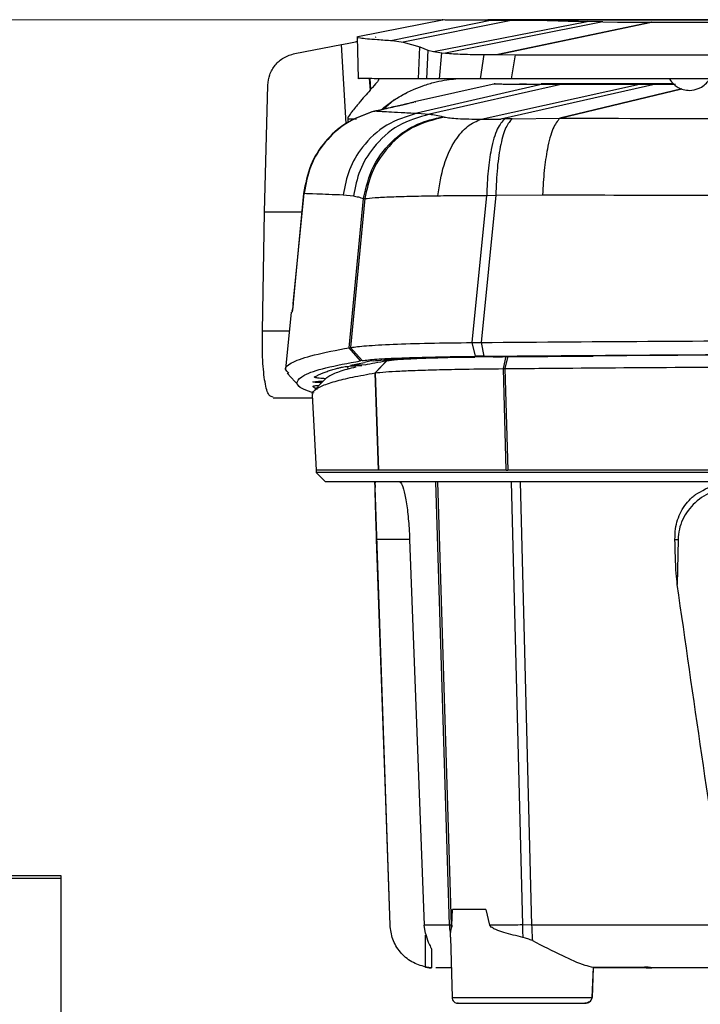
# Model space of a CAD drawing. Header units: millimetres. Extents: x 15 to 415, y 5 to 292.
# Tile 15 of 32: x 180 to 191, y 168 to 185. Entities that reach past the tile are written whole.
import ezdxf

# ---------------------------------------------------------------- set-up
doc = ezdxf.new("R2010")
doc.units = ezdxf.units.MM
doc.styles.add('SLDTEXTSTYLE0', font='TXT', dxfattribs={"width": 0.75})
doc.dimstyles.new('SLDDIMSTYLE2', dxfattribs={"dimtxt": 3.5, "dimasz": 3.556, "dimexe": 0, "dimexo": 0.0625, "dimgap": 0.875, "dimtad": 1, "dimdec": 0, "dimlfac": 5, "dimrnd": 1e-09, "dimzin": 12, "dimdsep": 46, "dimtxsty": 'SLDTEXTSTYLE0', "dimblk1": 'CLOSED', "dimblk2": 'CLOSED', "dimsah": 1, "dimcen": 0.09, "dimadec": 0, "dimazin": 3, "dimtfac": 1, "dimtdec": 0, "dimtofl": 0, "dimtmove": 0, "dimatfit": 3, "dimldrblk": 'CLOSED', "dimfxl": 0, "dimfrac": 2, "dimtolj": 1, "dimtzin": 12, "dimarcsym": 0})

# ---------------------------------------------------------------- blocks, each defined once
blk = doc.blocks.new('_Closed')
at = {"color": 0, "linetype": 'ByBlock', "lineweight": -2}
for p, q in [((-1, 0.166667), (0, 0)), ((-1, 0.166667), (-1, -0.166667)), ((0, 0), (-1, -0.166667)), ((0, 0), (-1, 0))]:
    blk.add_line(p, q, dxfattribs=at)
blk = doc.blocks.new('_D_2')
at = {"color": 7, "linetype": 'Continuous', "lineweight": 18}
for p, q in [((198.925, 185.353), (158.479, 185.353)), ((159.479, 129.713), (159.479, 185.353)), ((175.079, 129.713), (158.479, 129.713))]:
    blk.add_line(p, q, dxfattribs=at)
at = {"color": 7, "linetype": 'Continuous', "lineweight": 18, "xscale": 3.556, "yscale": 3.556}
for p, rotation in [((159.479, 185.353), 90.0000000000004), ((159.479, 129.713), 270.0000000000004)]:
    blk.add_blockref('_Closed', p, dxfattribs=dict(at, rotation=rotation))
at = {"color": 7, "linetype": 'Continuous', "lineweight": 18, "insert": (154.967, 153.92), "char_height": 3.5, "attachment_point": 1, "rotation": 90, "style": 'SLDTEXTSTYLE0'}
blk.add_mtext('278', dxfattribs=at)

msp = doc.modelspace()

# ---------------------------------------------------------------- linework, layer by layer
at = {"color": 7, "linetype": 'Continuous', "lineweight": 25}
for p, q in [((187.0628, 185.3545), (185.5846, 185.0582)), ((187.8919, 185.3464), (186.1781, 184.9964)), ((188.2443, 185.3459), (186.363, 184.9706)), ((187.7694, 185.3497), (187.7663, 185.3496)), ((186.8795, 184.8073), (189.5215, 185.3224)), ((189.7923, 185.3166), (187.0855, 184.7805)), ((187.9855, 184.7544), (190.6282, 185.3144)), ((190.6298, 185.3144), (187.9875, 184.7544)), ((189.7923, 185.3166), (189.5215, 185.3224)), ((189.7923, 185.3166), (190.0454, 185.315)), ((190.0454, 185.315), (190.6282, 185.3144)), ((190.6298, 185.3144), (190.6282, 185.3144)), ((185.5724, 185.0655), (185.5869, 184.3391)), ((185.8857, 185.0556), (185.8953, 185.0591)), ((186.1781, 184.9964), (186.363, 184.9706)), ((184.5001, 184.7744), (185.3009, 184.9289)), ((185.3009, 184.9289), (185.3015, 184.929)), ((186.363, 184.9706), (186.648, 184.8864)), ((186.6267, 184.3393), (186.648, 184.8864)), ((186.648, 184.8864), (186.7822, 184.8336)), ((186.7822, 184.8336), (186.7619, 184.3389)), ((186.7822, 184.8336), (186.8795, 184.8073)), ((186.8795, 184.8073), (187.0232, 184.7866)), ((186.9873, 184.3385), (187.0232, 184.7866)), ((187.0232, 184.7866), (187.0855, 184.7805)), ((187.7481, 184.7558), (187.6819, 184.3381)), ((187.7481, 184.7558), (187.9855, 184.7544)), ((187.9855, 184.7544), (187.9875, 184.7544)), ((187.9875, 184.7544), (188.2911, 184.7532)), ((188.2224, 184.3379), (188.2911, 184.7532)), ((186.7619, 184.3389), (186.6267, 184.3393)), ((186.9873, 184.3385), (186.7619, 184.3389)), ((188.2224, 184.3379), (187.6819, 184.3381)), ((183.9798, 182.0487), (184.0361, 184.228)), ((185.7914, 184.1425), (185.8063, 184.1593)), ((187.9403, 184.2545), (186.5581, 183.9421)), ((188.7614, 184.2484), (186.5976, 183.7484)), ((189.0988, 184.248), (186.8123, 183.7316)), ((187.7019, 183.6469), (190.4196, 184.2473)), ((190.7001, 184.2473), (188.0372, 183.6494)), ((189.1252, 184.2553), (189.1252, 184.2553)), ((190.3801, 184.2561), (190.6594, 184.2561)), ((190.7001, 184.2472), (190.4196, 184.2473)), ((191.0008, 184.2561), (190.6594, 184.2561)), ((190.7001, 184.2472), (191.0081, 184.2472)), ((190.7082, 184.2559), (190.7039, 184.2559)), ((191.001, 184.2559), (190.7082, 184.2559)), ((190.7605, 184.2475), (191.0155, 184.2474)), ((186.4285, 184.1027), (186.2003, 183.9709)), ((186.2003, 183.9709), (186.0146, 183.8151)), ((185.4088, 183.6483), (185.4125, 183.587)), ((185.8901, 183.7888), (185.8226, 183.7718)), ((186.5976, 183.7484), (186.8123, 183.7316)), ((187.0644, 183.6831), (187.0433, 183.6884)), ((188.2348, 183.6541), (188.1089, 183.651)), ((188.2348, 183.6541), (189.0517, 183.662)), ((184.6502, 182.3707), (184.4583, 180.3798)), ((184.4707, 180.4732), (184.6579, 182.3735)), ((185.331, 182.3476), (185.5069, 182.3288)), ((185.4342, 179.7209), (185.6778, 182.2839)), ((185.7024, 182.2826), (185.459, 179.7252)), ((185.6778, 182.2839), (185.7024, 182.2826)), ((187.5454, 179.8106), (187.7963, 182.3363)), ((187.9526, 182.3387), (187.7005, 179.8116)), ((187.7963, 182.3363), (187.9526, 182.3387)), ((187.9526, 182.3387), (188.7545, 182.3471)), ((183.9422, 180.0048), (183.9798, 182.0484)), ((184.4363, 180.332), (184.3419, 179.3519)), ((184.4586, 180.3774), (184.4525, 180.3304)), ((187.5454, 179.8106), (187.7005, 179.8116)), ((187.6023, 179.5747), (187.5454, 179.8106)), ((187.7005, 179.8116), (187.7477, 179.5761)), ((185.4342, 179.7209), (185.459, 179.7252)), ((185.6301, 179.4968), (185.4342, 179.7209)), ((185.459, 179.7252), (185.6547, 179.5009)), ((187.7477, 179.5761), (187.6023, 179.5747)), ((188.0696, 179.566), (189.6266, 179.5781)), ((185.4546, 179.4228), (185.6968, 179.4704)), ((185.7054, 179.4288), (185.5245, 179.4219)), ((185.6547, 179.5009), (185.6301, 179.4968)), ((185.7207, 179.4751), (185.6968, 179.4704)), ((185.7424, 179.4793), (185.7207, 179.4751)), ((185.7875, 179.4879), (185.7424, 179.4793)), ((185.843, 179.4962), (185.7875, 179.4879)), ((185.8791, 179.2892), (186.076, 179.4986)), ((186.0779, 179.4989), (185.8812, 179.2895)), ((187.1258, 179.554), (187.592, 179.5615)), ((187.8247, 179.564), (187.592, 179.5615)), ((187.9048, 179.5647), (187.8247, 179.564)), ((187.9048, 179.5647), (188.0696, 179.566)), ((188.082, 179.3628), (188.1318, 179.5739)), ((188.1576, 179.5742), (188.1095, 179.3631)), ((184.3681, 179.2871), (184.5683, 179.0671)), ((185.4038, 179.4009), (185.4076, 179.3572)), ((185.9373, 177.6204), (185.8791, 179.2892)), ((185.8812, 179.2895), (185.9394, 177.6204)), ((188.1325, 177.6204), (188.082, 179.3628)), ((188.1095, 179.3631), (188.1611, 177.6204)), ((184.7968, 178.9129), (184.8646, 177.6204)), ((184.1287, 178.8592), (184.7996, 178.8591)), ((184.8636, 177.5812), (185.0256, 177.4192)), ((184.8646, 177.6204), (184.8646, 177.5799)), ((185.9373, 177.6204), (185.9394, 177.6204)), ((188.1325, 177.6204), (188.1611, 177.6204)), ((185.8771, 177.3186), (185.8736, 177.4192)), ((185.8736, 177.4192), (185.8771, 177.3186)), ((185.8724, 177.3184), (186.1345, 169.8073)), ((191.0835, 176.4292), (191.0695, 175.6573)), ((176.079, 170.6601), (180.479, 170.6601)), ((180.479, 170.6601), (180.479, 170.607)), ((180.479, 170.607), (176.079, 170.607)), ((180.479, 170.607), (180.479, 129.7132)), ((187.1986, 169.8077), (187.2089, 170.0754)), ((187.7797, 170.0754), (187.2089, 170.0754)), ((187.7797, 170.0754), (187.8465, 169.8076)), ((186.7421, 169.6643), (186.7229, 169.8073)), ((187.1897, 169.8077), (187.1596, 169.8073)), ((188.568, 169.8073), (188.4081, 169.8078)), ((187.1742, 169.5982), (187.1764, 169.6708)), ((187.1742, 169.5982), (187.2, 168.5637)), ((189.6244, 169.0832), (189.6032, 168.5637)), ((189.6258, 169.0694), (189.6052, 168.5637)), ((190.5335, 169.0694), (189.6239, 169.0694)), ((189.6245, 169.0832), (190.5089, 169.0848)), ((190.5335, 169.0694), (190.5333, 169.084)), ((190.6195, 169.0694), (190.6259, 169.0694)), ((190.6259, 169.0694), (190.6318, 169.07))]:
    msp.add_line(p, q, dxfattribs=at)
at = {"color": 8, "linetype": 'Continuous', "lineweight": 25}
for p, q in [((185.384, 183.5742), (185.3015, 184.929)), ((185.7783, 184.3426), (185.7914, 184.1425)), ((185.8063, 184.1593), (185.7943, 184.3425)), ((189.0517, 183.662), (191.146, 184.1655)), ((191.1466, 184.1652), (189.0536, 183.662)), ((185.5571, 183.6483), (185.4088, 183.6483)), ((184.6192, 182.0483), (183.9798, 182.0484)), ((184.4047, 180.0048), (183.9422, 180.0048)), ((186.3209, 179.5226), (186.3214, 179.5294)), ((187.1596, 169.8073), (186.9237, 177.4192)), ((187.1897, 169.8077), (186.9583, 177.4192)), ((188.2162, 177.4192), (188.4081, 169.8078)), ((188.3715, 177.4192), (188.568, 169.8073)), ((186.4724, 176.43), (185.9044, 176.43)), ((186.135, 169.8073), (186.1345, 169.8073)), ((186.7471, 169.0847), (186.7423, 169.6353)), ((187.2, 168.5637), (189.6032, 168.5637))]:
    msp.add_line(p, q, dxfattribs=at)
at = {"color": 7, "linetype": 'Continuous', "lineweight": 25, "flags": 128}
for points in [[(185.0266, 179.1895), (184.9256, 179.0833), (184.8247, 178.9771)], [(186.135, 169.8073), (186.0606, 171.9451), (185.9825, 174.1875), (185.9044, 176.43)], [(186.4724, 176.43), (186.5976, 173.1187), (186.7229, 169.8073)]]:
    msp.add_lwpolyline(points, dxfattribs=at)
at = {"color": 7, "linetype": 'Continuous', "lineweight": 25}
for points, knots in [([(187.8919, 185.3464), (187.7189, 185.3468), (187.3727, 185.3477), (187.1183, 185.3491), (187.0085, 185.35), (187.0428, 185.3504), (187.0429, 185.3504)], [0, 0, 0, 0, 0.3328318, 0.666078, 0.9993168, 1, 1, 1, 1]), ([(187.7663, 185.3496), (187.7752, 185.3493), (187.7929, 185.3486), (187.908, 185.3476), (188.0307, 185.3469), (188.1099, 185.3465), (188.1216, 185.3464), (188.1323, 185.3464), (188.1399, 185.3464), (188.1426, 185.3463)], [0, 0, 0, 0, 0.31324947, 0.62633848, 0.93940352, 0.95435995, 0.96933278, 0.98893622, 1, 1, 1, 1]), ([(188.1029, 185.3529), (188.0873, 185.3528), (188.0563, 185.3526), (188.0143, 185.3524), (187.9118, 185.3519), (187.8593, 185.3514), (187.8146, 185.3509)], [0, 0, 0, 0, 0.1141925, 0.2269633, 0.3397704, 1, 1, 1, 1]), ([(188.2443, 185.3459), (188.1676, 185.346), (188.0144, 185.3461), (187.9327, 185.3463), (187.8919, 185.3464)], [0, 0, 0, 0, 0.4999587, 1, 1, 1, 1]), ([(187.9276, 185.3542), (187.969, 185.3543), (188.0519, 185.3545), (188.2059, 185.3546), (188.283, 185.3546)], [0, 0, 0, 0, 0.4999434, 1, 1, 1, 1]), ([(189.9838, 185.3537), (189.876, 185.3537), (189.6595, 185.3537), (189.277, 185.3537), (188.861, 185.3536), (188.474, 185.3534), (188.2545, 185.3532), (188.144, 185.353), (188.1165, 185.3529), (188.1029, 185.3529)], [0, 0, 0, 0, 0.1116228, 0.2241063, 0.4207386, 0.6174826, 0.8136897, 0.9076958, 1, 1, 1, 1]), ([(188.1426, 185.3463), (188.1572, 185.3463), (188.1867, 185.3462), (188.2904, 185.346), (188.4638, 185.3458), (188.6596, 185.3456), (188.7574, 185.3455)], [0, 0, 0, 0, 0.1885424, 0.3793638, 0.6898842, 1, 1, 1, 1]), ([(188.7574, 185.3455), (188.6611, 185.3456), (188.4679, 185.3457), (188.319, 185.3458), (188.2443, 185.3459)], [0, 0, 0, 0, 0.49862725, 1, 1, 1, 1]), ([(188.283, 185.3546), (188.3704, 185.3547), (188.5454, 185.3548), (188.8824, 185.3549), (189.2606, 185.3549), (189.539, 185.3549), (189.6788, 185.3549)], [0, 0, 0, 0, 0.2495894, 0.4997789, 0.7488856, 1, 1, 1, 1]), ([(188.7575, 185.3456), (188.8567, 185.3424), (189.0318, 185.3368), (189.2968, 185.3291), (189.4562, 185.3244), (189.5215, 185.3224)], [0, 0, 0, 0, 0.4358764, 0.7689544, 1, 1, 1, 1]), ([(189.6788, 185.3549), (190.0998, 185.3549), (190.9418, 185.3549), (192.2147, 185.3548), (193.4918, 185.3548), (194.7733, 185.3547), (196.058, 185.3545), (197.3454, 185.3544), (198.6354, 185.3542), (199.4963, 185.3541), (199.927, 185.3541)], [0, 0, 0, 0, 0.1250315, 0.2500337, 0.3750444, 0.500037, 0.624952, 0.7498586, 0.8748452, 1, 1, 1, 1]), ([(199.9247, 185.3529), (198.8682, 185.353), (196.7551, 185.3533), (193.6006, 185.3536), (191.4339, 185.3537), (190.234, 185.3537), (190.0676, 185.3537), (189.9838, 185.3537)], [0, 0, 0, 0, 0.3163244, 0.632724, 0.9489724, 0.9743071, 1, 1, 1, 1]), ([(190.6298, 185.3144), (191.6426, 185.3128), (193.6709, 185.3095), (196.7553, 185.3064), (198.8215, 185.3055), (199.8551, 185.3051)], [0, 0, 0, 0, 0.3326237, 0.6661627, 1, 1, 1, 1]), ([(185.5794, 185.0538), (185.5775, 185.0532), (185.5693, 185.0505), (185.6198, 185.0422), (185.733, 185.0295), (185.913, 185.0141), (186.0878, 185.0024), (186.1781, 184.9964)], [0, 0, 0, 0, 0.0706216, 0.2995119, 0.5332907, 0.7587847, 1, 1, 1, 1]), ([(185.3015, 184.929), (185.3871, 184.9456), (185.4878, 184.9651), (185.5628, 184.9809), (185.574, 184.9833)], [0, 0, 0, 0, 0.8495504, 1, 1, 1, 1]), ([(184.0361, 184.228), (184.0435, 184.2898), (184.0585, 184.4134), (184.1549, 184.5804), (184.3037, 184.715), (184.4345, 184.7546), (184.5001, 184.7744)], [0, 0, 0, 0, 0.2498573, 0.4993643, 0.7491034, 1, 1, 1, 1]), ([(187.0855, 184.7805), (187.1788, 184.7738), (187.3652, 184.7605), (187.6205, 184.7573), (187.7481, 184.7558)], [0, 0, 0, 0, 0.5003393, 1, 1, 1, 1]), ([(188.2911, 184.7532), (189.2213, 184.7523), (191.0948, 184.7505), (193.9626, 184.7486), (196.8827, 184.7471), (198.8481, 184.7467), (199.8359, 184.7464)], [0, 0, 0, 0, 0.2452357, 0.4939429, 0.7456845, 1, 1, 1, 1]), ([(186.6267, 184.3393), (186.4365, 184.3398), (186.056, 184.341), (185.7329, 184.3427), (185.5787, 184.3441), (185.6019, 184.3448), (185.6077, 184.345)], [0, 0, 0, 0, 0.2999538, 0.600026, 0.8999743, 1, 1, 1, 1]), ([(185.9381, 184.3413), (185.9388, 184.3348), (185.9403, 184.3214), (185.9024, 184.2683), (185.8445, 184.2026), (185.8063, 184.1593)], [0, 0, 0, 0, 0.2373666, 0.4966918, 1, 1, 1, 1]), ([(185.9839, 183.808), (186.0449, 183.8571), (186.163, 183.9521), (186.3534, 184.0683), (186.5412, 184.1613), (186.7353, 184.2356), (186.9226, 184.2884), (187.102, 184.3248), (187.215, 184.334), (187.2669, 184.3383)], [0, 0, 0, 0, 0.154936, 0.3000992, 0.4583863, 0.5962041, 0.7470718, 0.883964, 1, 1, 1, 1]), ([(187.6819, 184.3381), (187.5407, 184.3382), (187.259, 184.3383), (187.0777, 184.3385), (186.9873, 184.3385)], [0, 0, 0, 0, 0.5012727, 1, 1, 1, 1]), ([(199.9007, 184.3355), (198.9182, 184.3356), (196.9533, 184.3359), (194.0173, 184.3365), (191.0991, 184.3372), (189.1813, 184.3377), (188.2224, 184.3379)], [0, 0, 0, 0, 0.2500434, 0.5000915, 0.750043, 1, 1, 1, 1]), ([(190.9335, 184.338), (190.9581, 184.3033), (191.0001, 184.2442), (191.086, 184.1866), (191.1775, 184.1478), (191.2466, 184.1432), (191.285, 184.1406)], [0, 0, 0, 0, 0.3001604, 0.5110237, 0.7274369, 1, 1, 1, 1]), ([(191.285, 184.1406), (191.3351, 184.1466), (191.4063, 184.155), (191.5006, 184.2042), (191.5707, 184.2574), (191.6063, 184.3129), (191.6228, 184.3388)], [0, 0, 0, 0, 0.3653694, 0.5189969, 0.7758769, 1, 1, 1, 1]), ([(185.7914, 184.1425), (185.7304, 184.0734), (185.6567, 183.99), (185.5509, 183.8626), (185.4987, 183.7985), (185.4495, 183.7305), (185.4127, 183.6856), (185.4095, 183.6549), (185.4088, 183.6483)], [0, 0, 0, 0, 0.4978305, 0.6011153, 0.7640005, 0.8665979, 0.9716646, 1, 1, 1, 1]), ([(187.9338, 184.2521), (187.9324, 184.2521), (187.9008, 184.2517), (188.0111, 184.2509), (188.2636, 184.2496), (188.5957, 184.2488), (188.7614, 184.2484)], [0, 0, 0, 0, 0.0152128, 0.3446978, 0.6730591, 1, 1, 1, 1]), ([(188.3601, 184.252), (188.3628, 184.2518), (188.369, 184.2513), (188.5144, 184.2504), (188.7611, 184.2495), (189.0205, 184.2488), (189.1502, 184.2485)], [0, 0, 0, 0, 0.207216, 0.471378, 0.7358381, 1, 1, 1, 1]), ([(189.0657, 184.2559), (188.9921, 184.2558), (188.8474, 184.2557), (188.7702, 184.2556), (188.7323, 184.2555)], [0, 0, 0, 0, 0.5087635, 1, 1, 1, 1]), ([(188.7614, 184.2484), (188.8, 184.2483), (188.8785, 184.2482), (189.0245, 184.248), (189.0988, 184.248)], [0, 0, 0, 0, 0.4911999, 1, 1, 1, 1]), ([(190.3801, 184.2561), (190.237, 184.2561), (190.0258, 184.2561), (189.7675, 184.2561), (189.538, 184.2561), (189.2908, 184.256), (189.138, 184.2559), (189.0657, 184.2559)], [0, 0, 0, 0, 0.2758244, 0.40719845, 0.53871043, 0.78147506, 1, 1, 1, 1]), ([(189.0988, 184.248), (189.1721, 184.2479), (189.3265, 184.2478), (189.6304, 184.2476), (189.9972, 184.2474), (190.2766, 184.2474), (190.4196, 184.2473)], [0, 0, 0, 0, 0.2193705, 0.4624796, 0.7248629, 1, 1, 1, 1]), ([(190.7039, 184.2559), (190.4825, 184.2559), (190.0397, 184.2559), (189.5105, 184.2557), (189.2311, 184.2555), (189.1461, 184.2553), (189.1252, 184.2553)], [0, 0, 0, 0, 0.3007856, 0.6015708, 0.9023561, 1, 1, 1, 1]), ([(189.1502, 184.2485), (189.1507, 184.2485), (189.1518, 184.2485), (189.1539, 184.2485), (189.1555, 184.2485), (189.1565, 184.2485)], [0, 0, 0, 0, 0.2576143, 0.5152486, 1, 1, 1, 1]), ([(189.1565, 184.2485), (189.2378, 184.2484), (189.4005, 184.2481), (189.8995, 184.2478), (190.3758, 184.2476), (190.6654, 184.2475), (190.7318, 184.2475)], [0, 0, 0, 0, 0.3032843, 0.6065681, 0.9098542, 1, 1, 1, 1]), ([(190.7318, 184.2475), (190.7342, 184.2475), (190.7391, 184.2475), (190.7486, 184.2475), (190.7558, 184.2475), (190.7605, 184.2475)], [0, 0, 0, 0, 0.25417279, 0.50833116, 1, 1, 1, 1]), ([(191.0155, 184.2474), (191.0176, 184.2474), (191.0218, 184.2474), (191.03, 184.2474), (191.0362, 184.2474), (191.0403, 184.2474)], [0, 0, 0, 0, 0.2516575, 0.5033384, 1, 1, 1, 1]), ([(185.8901, 183.7888), (185.9893, 183.8114), (186.1897, 183.8572), (186.4237, 183.9112), (186.5038, 183.9296), (186.5441, 183.9389)], [0, 0, 0, 0, 0.327056, 0.6608046, 1, 1, 1, 1]), ([(186.5724, 183.9451), (186.5752, 183.9458), (186.5903, 183.9492), (186.5274, 183.9342), (186.3926, 183.9025), (186.1766, 183.8522), (185.9891, 183.8092), (185.8947, 183.7875)], [0, 0, 0, 0, 0.0523335, 0.279802, 0.5156331, 0.756265, 1, 1, 1, 1]), ([(185.8226, 183.7718), (185.6678, 183.7143), (185.3688, 183.6032), (185.0078, 183.2732), (184.7417, 182.859), (184.6812, 182.5359), (184.6502, 182.3707)], [0, 0, 0, 0, 0.2624085, 0.5066061, 0.7477955, 1, 1, 1, 1]), ([(185.8299, 183.7712), (185.6745, 183.7136), (185.3746, 183.6023), (185.0131, 183.2709), (184.749, 182.8578), (184.6884, 182.536), (184.6579, 182.3735)], [0, 0, 0, 0, 0.2640516, 0.5096022, 0.7523993, 1, 1, 1, 1]), ([(186.5976, 183.7484), (186.4178, 183.6918), (186.0584, 183.5787), (185.6674, 183.2099), (185.4155, 182.7881), (185.3591, 182.4944), (185.331, 182.3476)], [0, 0, 0, 0, 0.2797523, 0.559509, 0.7797524, 1, 1, 1, 1]), ([(186.8123, 183.7316), (186.6287, 183.6782), (186.2614, 183.5714), (185.8578, 183.2022), (185.5964, 182.776), (185.5367, 182.4779), (185.5069, 182.3288)], [0, 0, 0, 0, 0.27974324, 0.55949141, 0.77974393, 1, 1, 1, 1]), ([(185.6778, 182.2839), (185.7233, 182.4772), (185.8144, 182.8638), (186.1727, 183.2984), (186.5949, 183.5844), (186.8938, 183.6537), (187.0433, 183.6884)], [0, 0, 0, 0, 0.2797301, 0.5594661, 0.779731, 1, 1, 1, 1]), ([(187.0644, 183.6831), (186.8758, 183.6347), (186.4986, 183.5381), (186.0769, 183.17), (185.8007, 182.7387), (185.7352, 182.4346), (185.7024, 182.2826)], [0, 0, 0, 0, 0.2797314, 0.5594681, 0.7797325, 1, 1, 1, 1]), ([(185.8947, 183.7875), (185.8856, 183.7854), (185.864, 183.7803), (185.8424, 183.7746), (185.8299, 183.7712)], [0, 0, 0, 0, 0.4243591, 1, 1, 1, 1]), ([(185.8947, 183.7875), (185.9157, 183.7861), (185.9578, 183.7832), (186.1062, 183.7744), (186.3107, 183.763), (186.5019, 183.7532), (186.5976, 183.7484)], [0, 0, 0, 0, 0.2501546, 0.5002254, 0.7501754, 1, 1, 1, 1]), ([(186.8123, 183.7316), (186.8515, 183.7268), (186.9294, 183.7173), (187.0055, 183.698), (187.0433, 183.6884)], [0, 0, 0, 0, 0.5037272, 1, 1, 1, 1]), ([(186.9549, 182.3322), (186.984, 182.5138), (187.042, 182.877), (187.2378, 183.2797), (187.4637, 183.5461), (187.6225, 183.6133), (187.7019, 183.6469)], [0, 0, 0, 0, 0.2797582, 0.5595188, 0.7797579, 1, 1, 1, 1]), ([(187.0644, 183.6831), (187.1303, 183.6731), (187.263, 183.6531), (187.5549, 183.649), (187.7019, 183.6469)], [0, 0, 0, 0, 0.4964096, 1, 1, 1, 1]), ([(187.7019, 183.6469), (187.7553, 183.6467), (187.862, 183.6464), (187.9788, 183.6484), (188.0372, 183.6494)], [0, 0, 0, 0, 0.5003498, 1, 1, 1, 1]), ([(188.1089, 183.651), (188.0631, 183.6045), (187.9715, 183.5116), (187.8746, 183.1689), (187.8139, 182.7666), (187.8022, 182.4797), (187.7963, 182.3363)], [0, 0, 0, 0, 0.2797564, 0.559517, 0.7797562, 1, 1, 1, 1]), ([(188.2348, 183.6541), (188.1976, 183.6143), (188.1231, 183.5347), (188.0345, 183.2308), (187.9712, 182.8268), (187.9588, 182.5014), (187.9526, 182.3387)], [0, 0, 0, 0, 0.2499989, 0.4999995, 0.7500007, 1, 1, 1, 1]), ([(188.1089, 183.651), (188.097, 183.6507), (188.073, 183.6501), (188.0492, 183.6496), (188.0372, 183.6494)], [0, 0, 0, 0, 0.4929433, 1, 1, 1, 1]), ([(189.0517, 183.662), (189.0114, 183.6141), (188.9308, 183.5184), (188.8402, 183.1755), (188.7793, 182.7748), (188.7628, 182.4897), (188.7545, 182.3471)], [0, 0, 0, 0, 0.2797597, 0.5595231, 0.7797597, 1, 1, 1, 1]), ([(189.0536, 183.662), (189.0533, 183.662), (189.0527, 183.662), (189.052, 183.662), (189.0517, 183.662)], [0, 0, 0, 0, 0.5003746, 1, 1, 1, 1]), ([(189.0536, 183.662), (190.1248, 183.6609), (192.2671, 183.6587), (194.4439, 183.6573), (195.5323, 183.6566)], [0, 0, 0, 0, 0.5000082, 1, 1, 1, 1]), ([(184.6579, 182.3735), (184.7128, 182.3715), (184.8227, 182.3676), (185.1616, 182.3543), (185.331, 182.3476)], [0, 0, 0, 0, 0.5000148, 1, 1, 1, 1]), ([(185.5069, 182.3288), (185.5346, 182.3233), (185.5901, 182.3122), (185.6485, 182.2934), (185.6778, 182.2839)], [0, 0, 0, 0, 0.4991762, 1, 1, 1, 1]), ([(185.7024, 182.2826), (185.7551, 182.2881), (185.8604, 182.2993), (186.1455, 182.3139), (186.5053, 182.3256), (186.8054, 182.33), (186.9549, 182.3322)], [0, 0, 0, 0, 0.2509613, 0.5015284, 0.7516187, 1, 1, 1, 1]), ([(186.9549, 182.3322), (187.0877, 182.3335), (187.3533, 182.336), (187.6487, 182.3362), (187.7963, 182.3363)], [0, 0, 0, 0, 0.5001022, 1, 1, 1, 1]), ([(188.7545, 182.3471), (189.5693, 182.345), (191.1989, 182.3409), (193.6724, 182.3364), (196.1592, 182.333), (197.824, 182.3319), (198.6565, 182.3314)], [0, 0, 0, 0, 0.2499927, 0.4999957, 0.7500014, 1, 1, 1, 1]), ([(184.4707, 180.4732), (184.47, 180.4663), (184.4686, 180.4524), (184.4665, 180.4331), (184.4645, 180.4158), (184.4623, 180.3979), (184.46, 180.3816), (184.4591, 180.3788), (184.4586, 180.3774)], [0, 0, 0, 0, 0.1364051, 0.2721759, 0.4032211, 0.5337566, 0.7648847, 1, 1, 1, 1]), ([(184.4548, 180.3452), (184.4553, 180.3498), (184.4565, 180.3607), (184.4576, 180.3728), (184.4583, 180.3798)], [0, 0, 0, 0, 0.422266, 1, 1, 1, 1]), ([(184.1287, 178.8741), (184.1032, 178.8784), (184.0451, 178.888), (183.9834, 179.1113), (183.9429, 179.4834), (183.9424, 179.8307), (183.9422, 180.0048)], [0, 0, 0, 0, 0.2065009, 0.4707391, 0.7347561, 1, 1, 1, 1]), ([(185.459, 179.7252), (185.5352, 179.7357), (185.6876, 179.7565), (186.1683, 179.782), (186.7891, 179.8016), (187.2934, 179.8076), (187.5454, 179.8106)], [0, 0, 0, 0, 0.2501056, 0.5001616, 0.7501855, 1, 1, 1, 1]), ([(187.7005, 179.8116), (188.7164, 179.8194), (190.7477, 179.8349), (193.8402, 179.85), (196.9512, 179.8597), (199.0326, 179.8606), (200.0731, 179.8611)], [0, 0, 0, 0, 0.2500819, 0.5000703, 0.7500928, 1, 1, 1, 1]), ([(184.3976, 179.2872), (184.3729, 179.3086), (184.3007, 179.3711), (184.442, 179.4751), (184.7846, 179.5985), (185.2177, 179.6801), (185.4342, 179.7209)], [0, 0, 0, 0, 0.1482816, 0.432218, 0.7162172, 1, 1, 1, 1]), ([(187.7477, 179.5761), (188.7594, 179.584), (190.7828, 179.5999), (193.8634, 179.6154), (196.9624, 179.6254), (199.0358, 179.6263), (200.0723, 179.6268)], [0, 0, 0, 0, 0.25003916, 0.50007089, 0.75007947, 1, 1, 1, 1]), ([(188.1576, 179.5742), (188.3514, 179.5758), (189.3206, 179.5841), (191.0787, 179.5969), (193.0485, 179.6081), (195.0278, 179.6168), (196.6178, 179.6218), (198.5678, 179.6258), (199.7229, 179.6262), (200.479, 179.6266)], [0, 0, 0, 0, 0.048091, 0.2405043, 0.4329175, 0.5291045, 0.7215177, 0.8177047, 1, 1, 1, 1]), ([(184.833, 178.9424), (184.7651, 178.9644), (184.5718, 179.0271), (184.5093, 179.1312), (184.6326, 179.2539), (184.9854, 179.3761), (185.4152, 179.4566), (185.6301, 179.4968)], [0, 0, 0, 0, 0.1192185, 0.3394012, 0.559646, 0.7798855, 1, 1, 1, 1]), ([(185.0265, 179.1894), (185.0232, 179.1895), (184.9905, 179.1914), (184.9461, 179.1951), (184.894, 179.2004), (184.8504, 179.2069), (184.8322, 179.2151), (184.8459, 179.2251), (184.8659, 179.2356), (184.8874, 179.2466), (184.9084, 179.2577), (184.9324, 179.269), (184.9585, 179.2802), (184.9977, 179.2958), (185.0543, 179.3159), (185.1313, 179.34), (185.2087, 179.3612), (185.2749, 179.3791), (185.3298, 179.3943), (185.428, 179.4058), (185.5535, 179.4136), (185.6202, 179.4167), (185.6518, 179.4181)], [0, 0, 0, 0, 0.0028531, 0.0282402, 0.0512474, 0.0740879, 0.1143428, 0.1569158, 0.2026753, 0.2493743, 0.2980665, 0.3464854, 0.394158, 0.4426502, 0.5480949, 0.653961, 0.7542647, 0.8231335, 0.8857298, 0.9506037, 0.9765242, 1, 1, 1, 1]), ([(185.4546, 179.4228), (185.4543, 179.4226), (185.4537, 179.4223), (185.4593, 179.4218), (185.4677, 179.4215), (185.4782, 179.4213), (185.4898, 179.4212), (185.5026, 179.4213), (185.5154, 179.4215), (185.5215, 179.4217), (185.5245, 179.4219)], [0, 0, 0, 0, 0.1424001, 0.2736338, 0.3881393, 0.4997677, 0.6132606, 0.7240869, 0.8627742, 1, 1, 1, 1]), ([(185.6547, 179.5009), (185.7257, 179.5094), (185.8678, 179.5263), (186.3163, 179.5478), (186.896, 179.5652), (187.3669, 179.5715), (187.6023, 179.5747)], [0, 0, 0, 0, 0.2500597, 0.5001127, 0.7501597, 1, 1, 1, 1]), ([(185.7054, 179.4288), (185.761, 179.4402), (185.8746, 179.4636), (186.0079, 179.4868), (186.076, 179.4986)], [0, 0, 0, 0, 0.489584, 1, 1, 1, 1]), ([(185.843, 179.4962), (185.898, 179.502), (186.0094, 179.5138), (186.2107, 179.5239), (186.3126, 179.5291)], [0, 0, 0, 0, 0.4940149, 1, 1, 1, 1]), ([(186.0779, 179.4989), (186.0778, 179.4989), (186.0774, 179.4989), (186.0768, 179.4987), (186.0763, 179.4987), (186.076, 179.4986)], [0, 0, 0, 0, 0.2722845, 0.5445374, 1, 1, 1, 1]), ([(186.0779, 179.4989), (186.1309, 179.5057), (186.2257, 179.5179), (186.4838, 179.5336), (186.7649, 179.5463), (186.9955, 179.553), (187.1041, 179.5562)], [0, 0, 0, 0, 0.3051488, 0.5455204, 0.7858846, 1, 1, 1, 1]), ([(186.3126, 179.5291), (186.4308, 179.5339), (186.6668, 179.5437), (186.9731, 179.5506), (187.1258, 179.554)], [0, 0, 0, 0, 0.5011917, 1, 1, 1, 1]), ([(188.1095, 179.3631), (188.3033, 179.3647), (189.2724, 179.373), (191.0305, 179.3859), (193.0002, 179.3971), (194.9794, 179.4059), (196.5692, 179.411), (198.5354, 179.415), (199.7067, 179.4155), (200.479, 179.4158)], [0, 0, 0, 0, 0.0479038, 0.2395677, 0.4312316, 0.5270441, 0.7187079, 0.8145205, 1, 1, 1, 1]), ([(184.8074, 178.9135), (184.8036, 178.9212), (184.793, 178.9428), (184.8341, 178.9919), (184.9167, 179.0471), (185.0579, 179.1021), (185.2245, 179.1541), (185.477, 179.2166), (185.745, 179.265), (185.8791, 179.2892)], [0, 0, 0, 0, 0.06116947, 0.17067202, 0.38971837, 0.49922092, 0.60872348, 0.80420509, 1, 1, 1, 1]), ([(185.027, 179.1895), (185.0274, 179.19), (185.0365, 179.2042), (185.0985, 179.246), (185.2214, 179.301), (185.3884, 179.3543), (185.5001, 179.3801), (185.5529, 179.3923)], [0, 0, 0, 0, 0.0072417, 0.210096, 0.6158817, 0.818736, 1, 1, 1, 1]), ([(185.8791, 179.2892), (185.8795, 179.2893), (185.8802, 179.2894), (185.8809, 179.2895), (185.8812, 179.2895)], [0, 0, 0, 0, 0.5600211, 1, 1, 1, 1]), ([(185.8812, 179.2895), (185.9335, 179.2956), (186.0299, 179.3069), (186.2909, 179.3219), (186.6009, 179.3347), (186.9777, 179.3456), (187.4629, 179.356), (187.8532, 179.3603), (188.082, 179.3628)], [0, 0, 0, 0, 0.1795661, 0.3310191, 0.4824715, 0.6339242, 0.7853769, 1, 1, 1, 1]), ([(188.082, 179.3628), (188.0871, 179.3629), (188.0963, 179.3629), (188.1055, 179.363), (188.1095, 179.3631)], [0, 0, 0, 0, 0.5600225, 1, 1, 1, 1]), ([(184.8076, 179.1332), (184.8172, 179.1358), (184.8364, 179.1411), (184.9235, 179.146), (184.985, 179.1477), (184.9869, 179.1478)], [0, 0, 0, 0, 0.4921958, 0.9843157, 1, 1, 1, 1]), ([(184.9602, 179.1196), (184.9185, 179.1215), (184.8285, 179.1254), (184.8149, 179.1305), (184.8076, 179.1332)], [0, 0, 0, 0, 0.4636243, 1, 1, 1, 1]), ([(184.8838, 179.0069), (184.8824, 179.0076), (184.8738, 179.0121), (184.8615, 179.0196), (184.8466, 179.0287), (184.835, 179.0359), (184.8244, 179.0421), (184.8165, 179.0478), (184.8133, 179.0524), (184.812, 179.0556), (184.8117, 179.0574), (184.8128, 179.0604), (184.8238, 179.0649), (184.8604, 179.0708), (184.8935, 179.0748), (184.9186, 179.0767), (184.9194, 179.0767)], [0, 0, 0, 0, 0.0309299, 0.1921006, 0.3186856, 0.4212627, 0.4998323, 0.5818986, 0.6646363, 0.6960297, 0.7205778, 0.7382848, 0.8247928, 0.9107346, 0.9972788, 1, 1, 1, 1]), ([(185.9373, 177.6204), (185.7728, 177.6204), (185.4432, 177.6204), (185.1115, 177.6204), (184.92, 177.6204), (184.8422, 177.6204), (184.8647, 177.6204), (184.8648, 177.6204)], [0, 0, 0, 0, 0.2487326, 0.4984171, 0.7487405, 0.9993849, 1, 1, 1, 1]), ([(188.1504, 177.5802), (188.0209, 177.5802), (187.7332, 177.5802), (187.3123, 177.5802), (186.9066, 177.5802), (186.5528, 177.5802), (186.2668, 177.5802), (186.089, 177.5802), (185.9997, 177.5802), (185.9637, 177.5802), (185.9479, 177.5802), (185.9411, 177.5802), (185.9365, 177.5802), (185.9257, 177.5802), (185.883, 177.5802), (185.7803, 177.5802), (185.6335, 177.5802), (185.4753, 177.5802), (185.3352, 177.5802), (185.1724, 177.5802), (185.0459, 177.5802), (184.9554, 177.5802), (184.8908, 177.5802), (184.861, 177.5802), (184.8657, 177.5802), (184.8662, 177.5802)], [0, 0, 0, 0, 0.0287373, 0.0638381, 0.0999569, 0.1350578, 0.1711766, 0.2062775, 0.2237823, 0.2325291, 0.2369017, 0.239088, 0.2396346, 0.2418208, 0.2505657, 0.2855457, 0.355508, 0.4254703, 0.4954326, 0.5653949, 0.7053375, 0.7752998, 0.8452621, 0.9852048, 1, 1, 1, 1]), ([(188.1325, 177.6204), (188.0034, 177.6204), (187.7413, 177.6204), (187.3681, 177.6204), (187.016, 177.6204), (186.6983, 177.6204), (186.4248, 177.6204), (186.2046, 177.6204), (186.0368, 177.6204), (185.9716, 177.6204), (185.9394, 177.6204)], [0, 0, 0, 0, 0.1206503, 0.2449535, 0.3718168, 0.4999999, 0.6281834, 0.7550466, 0.8793498, 1, 1, 1, 1]), ([(216.0912, 177.5802), (216.0916, 177.5802), (216.094, 177.5802), (216.0589, 177.5802), (215.988, 177.5802), (215.8918, 177.5802), (215.7595, 177.5802), (215.5909, 177.5802), (215.4464, 177.5802), (215.2839, 177.5802), (215.1486, 177.5802), (215.0608, 177.5802), (215.0344, 177.5802), (215.0231, 177.5802), (215.0159, 177.5802), (214.9935, 177.5802), (214.9239, 177.5802), (214.7662, 177.5802), (214.5021, 177.5802), (214.1676, 177.5802), (213.7779, 177.5802), (213.3374, 177.5802), (213.0022, 177.5802), (212.739, 177.5802), (212.3218, 177.5802), (211.6045, 177.5802), (210.324, 177.5802), (208.7138, 177.5802), (207.0937, 177.5802), (205.4679, 177.5802), (204.1634, 177.5802), (202.8565, 177.5802), (201.8755, 177.5802), (200.5668, 177.5802), (199.2577, 177.5802), (197.9498, 177.5802), (196.6431, 177.5802), (195.0128, 177.5802), (193.3891, 177.5802), (191.756, 177.5802), (190.4438, 177.5802), (189.1306, 177.5802), (188.4771, 177.5802), (188.1504, 177.5802)], [0, 0, 0, 0, 0.01137785, 0.06181367, 0.08702832, 0.11224296, 0.16267879, 0.18789342, 0.21310809, 0.23832273, 0.26353737, 0.26984077, 0.27299247, 0.27378039, 0.27417436, 0.27575028, 0.28205908, 0.29470955, 0.30772688, 0.32037735, 0.33339467, 0.34604514, 0.3590625, 0.3606384, 0.36694181, 0.39215653, 0.41737123, 0.46780756, 0.51824387, 0.5434586, 0.59389491, 0.61910963, 0.64432434, 0.66953906, 0.71997538, 0.74519009, 0.77040481, 0.82084113, 0.87127746, 0.89649217, 0.94820511, 0.97409759, 1, 1, 1, 1]), ([(200.479, 177.6204), (199.4434, 177.6204), (197.3702, 177.6204), (194.2715, 177.6204), (191.1924, 177.6204), (189.1709, 177.6204), (188.1611, 177.6204)], [0, 0, 0, 0, 0.24976806, 0.49999565, 0.75022543, 1, 1, 1, 1]), ([(188.189, 177.4192), (188.041, 177.4192), (187.7449, 177.4192), (187.3313, 177.4192), (186.9572, 177.4192), (186.6319, 177.4192), (186.3722, 177.4192), (186.1769, 177.4192), (186.0309, 177.4192), (185.8113, 177.4192), (185.5851, 177.4192), (185.3592, 177.4192), (185.2193, 177.4192), (185.0946, 177.4192), (185.0441, 177.4192), (185.0194, 177.4192), (185.0266, 177.4192), (185.0271, 177.4192)], [0, 0, 0, 0, 0.0334016, 0.0668192, 0.1011881, 0.1349202, 0.169633, 0.2033051, 0.2379086, 0.3135387, 0.4648213, 0.5404514, 0.691734, 0.7673642, 0.9186468, 0.9942769, 1, 1, 1, 1]), ([(185.9044, 176.43), (185.9006, 176.543), (185.8929, 176.7688), (185.8839, 177.0674), (185.8794, 177.2906), (185.8805, 177.404), (185.8846, 177.415), (185.8861, 177.4192)], [0, 0, 0, 0, 0.217121, 0.4342474, 0.6512482, 0.8680137, 1, 1, 1, 1]), ([(186.2973, 177.4192), (186.3127, 177.4079), (186.3435, 177.3852), (186.3922, 177.2088), (186.4343, 176.9495), (186.4612, 176.6723), (186.4694, 176.4943), (186.4724, 176.43)], [0, 0, 0, 0, 0.219543, 0.4390743, 0.6586935, 0.8768524, 1, 1, 1, 1]), ([(215.9309, 177.4192), (215.9245, 177.4192), (215.9148, 177.4192), (215.8298, 177.4192), (215.6952, 177.4192), (215.4908, 177.4192), (215.2859, 177.4192), (215.1134, 177.4192), (214.9473, 177.4192), (214.8157, 177.4192), (214.6219, 177.4192), (214.3575, 177.4192), (214.0412, 177.4192), (213.6668, 177.4192), (213.2827, 177.4192), (212.9012, 177.4192), (212.4269, 177.4192), (211.6005, 177.4192), (209.945, 177.4192), (208.0417, 177.4192), (206.1274, 177.4192), (204.6874, 177.4192), (203.244, 177.4192), (201.7984, 177.4192), (200.3518, 177.4192), (198.9053, 177.4192), (197.46, 177.4192), (195.536, 177.4192), (193.6185, 177.4192), (191.7135, 177.4192), (190.0583, 177.4192), (188.8889, 177.4192), (188.189, 177.4192)], [0, 0, 0, 0, 0.05205821, 0.07910294, 0.13320044, 0.18729788, 0.21434262, 0.24138737, 0.26843211, 0.28195817, 0.29572746, 0.30777993, 0.32018181, 0.33223446, 0.34463703, 0.35405727, 0.36350052, 0.38254065, 0.41998074, 0.49488332, 0.53232343, 0.56976352, 0.60720363, 0.64464374, 0.68208384, 0.71952394, 0.75696404, 0.79440415, 0.86930675, 0.90674683, 0.94418694, 1, 1, 1, 1]), ([(191.3832, 177.1982), (191.4949, 177.2656), (191.7057, 177.3928), (191.9508, 177.4108), (192.066, 177.4192)], [0, 0, 0, 0, 0.52994855, 1, 1, 1, 1]), ([(192.066, 177.3195), (191.9391, 177.3064), (191.6881, 177.2804), (191.3634, 177.0785), (191.178, 176.8311), (191.0976, 176.6052), (191.0882, 176.4877), (191.0835, 176.4292)], [0, 0, 0, 0, 0.2590646, 0.5128201, 0.7588304, 0.8800354, 1, 1, 1, 1]), ([(191.0296, 176.4299), (191.0309, 176.4904), (191.0346, 176.6568), (191.1201, 176.9179), (191.2647, 177.1056), (191.3641, 177.1833), (191.3832, 177.1982)], [0, 0, 0, 0, 0.2055247, 0.5651927, 0.9165632, 1, 1, 1, 1]), ([(191.0695, 175.6573), (191.0635, 175.7189), (191.0384, 175.9757), (191.0334, 176.2338), (191.0296, 176.4299)], [0, 0, 0, 0, 0.2397926, 1, 1, 1, 1]), ([(191.0296, 176.4299), (191.0381, 176.4298), (191.0553, 176.4296), (191.0741, 176.4294), (191.0835, 176.4292)], [0, 0, 0, 0, 0.497547, 1, 1, 1, 1]), ([(191.9318, 169.8073), (191.7833, 170.7816), (191.4864, 172.7302), (191.2084, 174.6816), (191.0695, 175.6573)], [0, 0, 0, 0, 0.4999887, 1, 1, 1, 1]), ([(186.7471, 169.0847), (186.6645, 169.11), (186.4991, 169.1608), (186.3023, 169.3354), (186.1674, 169.5571), (186.1457, 169.725), (186.135, 169.8073)], [0, 0, 0, 0, 0.2525535, 0.5050883, 0.7574718, 1, 1, 1, 1]), ([(187.1596, 169.8073), (187.0793, 169.8073), (186.9189, 169.8073), (186.7882, 169.8073), (186.7229, 169.8073)], [0, 0, 0, 0, 0.499904, 1, 1, 1, 1]), ([(187.1764, 169.6708), (187.1721, 169.6933), (187.1635, 169.7385), (187.1609, 169.7844), (187.1596, 169.8073)], [0, 0, 0, 0, 0.5000096, 1, 1, 1, 1]), ([(187.1986, 169.8077), (187.1971, 169.8077), (187.194, 169.8077), (187.1911, 169.8077), (187.1897, 169.8077)], [0, 0, 0, 0, 0.5000207, 1, 1, 1, 1]), ([(187.1922, 169.7667), (187.1916, 169.7743), (187.1905, 169.788), (187.1899, 169.8017), (187.1897, 169.8077)], [0, 0, 0, 0, 0.5600077, 1, 1, 1, 1]), ([(187.1986, 169.8077), (187.1984, 169.8042), (187.1981, 169.7967), (187.1959, 169.7817), (187.1937, 169.773), (187.1922, 169.7667)], [0, 0, 0, 0, 0.18648325, 0.40921142, 1, 1, 1, 1]), ([(188.4081, 169.8078), (188.3084, 169.8077), (188.1089, 169.8077), (187.934, 169.8076), (187.8465, 169.8076)], [0, 0, 0, 0, 0.4997963, 1, 1, 1, 1]), ([(188.4175, 169.595), (188.3056, 169.6218), (188.144, 169.6605), (187.9736, 169.7181), (187.8982, 169.7537), (187.8644, 169.7785), (187.8509, 169.7952), (187.8479, 169.8037), (187.8465, 169.8076)], [0, 0, 0, 0, 0.5338429, 0.7705023, 0.8970653, 0.9584019, 0.9811618, 1, 1, 1, 1]), ([(188.4081, 169.8078), (188.4089, 169.7673), (188.4102, 169.695), (188.4153, 169.6256), (188.4175, 169.595)], [0, 0, 0, 0, 0.5598974, 1, 1, 1, 1]), ([(191.9318, 169.8073), (191.368, 169.8073), (190.2407, 169.8073), (189.1255, 169.8073), (188.568, 169.8073)], [0, 0, 0, 0, 0.5001446, 1, 1, 1, 1]), ([(188.568, 169.8073), (188.5689, 169.7613), (188.5707, 169.6692), (188.5782, 169.5824), (188.5819, 169.539)], [0, 0, 0, 0, 0.5000148, 1, 1, 1, 1]), ([(186.7421, 169.6643), (186.7572, 169.6124), (186.7771, 169.5444), (186.813, 169.4682), (186.8304, 169.4338), (186.8411, 169.4119), (186.8447, 169.4029), (186.8449, 169.4004), (186.845, 169.3998)], [0, 0, 0, 0, 0.50288809, 0.65930173, 0.81659969, 0.90397956, 0.97709589, 1, 1, 1, 1]), ([(187.1764, 169.6708), (187.1778, 169.6845), (187.1803, 169.7075), (187.1858, 169.7399), (187.1901, 169.7577), (187.1922, 169.7667)], [0, 0, 0, 0, 0.423464, 0.71161, 1, 1, 1, 1]), ([(188.5819, 169.539), (188.5551, 169.5499), (188.5148, 169.5664), (188.4597, 169.5845), (188.4316, 169.5915), (188.4175, 169.595)], [0, 0, 0, 0, 0.49749634, 0.74828114, 1, 1, 1, 1]), ([(188.5819, 169.539), (188.7547, 169.4515), (189.0619, 169.2959), (189.4104, 169.134), (189.5769, 169.0945), (189.6244, 169.0832)], [0, 0, 0, 0, 0.4781811, 0.8508169, 1, 1, 1, 1]), ([(186.845, 169.3998), (186.8454, 169.3544), (186.8462, 169.2632), (186.847, 169.1729), (186.8475, 169.11), (186.8478, 169.0727), (186.8479, 169.0718), (186.8479, 169.0712)], [0, 0, 0, 0, 0.103444, 0.2074361, 0.4052616, 0.6033521, 1, 1, 1, 1]), ([(186.7471, 169.0847), (186.7584, 169.0826), (186.7809, 169.0783), (186.8112, 169.0744), (186.834, 169.0721), (186.8461, 169.0713), (186.8474, 169.0712), (186.8479, 169.0712)], [0, 0, 0, 0, 0.21603462, 0.43221459, 0.64527158, 0.85721438, 1, 1, 1, 1]), ([(186.8479, 169.0712), (186.8468, 169.0712), (186.8445, 169.0714), (186.8273, 169.0727), (186.8021, 169.0754), (186.7738, 169.0795), (186.755, 169.0832), (186.7471, 169.0847)], [0, 0, 0, 0, 0.2126196, 0.4252529, 0.6374648, 0.8494409, 1, 1, 1, 1]), ([(187.1874, 169.0694), (187.1679, 169.0694), (187.0082, 169.0694), (186.9092, 169.0694), (186.9206, 169.0694), (186.9244, 169.0694)], [0, 0, 0, 0, 0.0846913, 0.6951642, 1, 1, 1, 1]), ([(190.6271, 169.0719), (190.6269, 169.072), (190.6251, 169.0727), (190.6113, 169.0755), (190.5869, 169.0796), (190.555, 169.0832), (190.5278, 169.0847), (190.5127, 169.0848), (190.5089, 169.0848)], [0, 0, 0, 0, 0.0276244, 0.2492939, 0.4722074, 0.6973883, 0.9225879, 1, 1, 1, 1]), ([(190.5335, 169.0694), (190.5389, 169.0694), (190.5501, 169.0694), (190.596, 169.0694), (190.6195, 169.0694)], [0, 0, 0, 0, 0.4872357, 1, 1, 1, 1]), ([(200.479, 169.0694), (199.3771, 169.0694), (197.173, 169.0694), (193.8788, 169.0694), (191.7101, 169.0694), (190.6259, 169.0694)], [0, 0, 0, 0, 0.3332918, 0.6667032, 1, 1, 1, 1]), ([(187.2, 168.5637), (187.2019, 168.5498), (187.2059, 168.5211), (187.2311, 168.4883), (187.2626, 168.469), (187.284, 168.4668), (187.2942, 168.4658)], [0, 0, 0, 0, 0.2785538, 0.5726764, 0.7958666, 1, 1, 1, 1]), ([(187.3052, 168.4658), (187.3018, 168.4658), (187.2778, 168.4658), (187.3918, 168.4658), (187.6612, 168.4658), (188.0825, 168.4658), (188.5568, 168.4658), (189.0487, 168.4658), (189.3322, 168.4658), (189.4799, 168.4658)], [0, 0, 0, 0, 0.0266658, 0.1847177, 0.3538217, 0.523451, 0.68289, 0.834777, 1, 1, 1, 1]), ([(189.6032, 168.5637), (189.6018, 168.554), (189.599, 168.5344), (189.5827, 168.5084), (189.5584, 168.4867), (189.5234, 168.4695), (189.4956, 168.4671), (189.4799, 168.4658)], [0, 0, 0, 0, 0.16710579, 0.33372509, 0.51428201, 0.72636563, 1, 1, 1, 1]), ([(189.482, 168.4658), (189.4966, 168.467), (189.5254, 168.4692), (189.5626, 168.4875), (189.59, 168.5142), (189.603, 168.5413), (189.6047, 168.5584), (189.6052, 168.5637)], [0, 0, 0, 0, 0.25434497, 0.50277001, 0.70535574, 0.90917342, 1, 1, 1, 1])]:
    msp.add_open_spline(points, degree=3, knots=knots, dxfattribs=at)

# ---------------------------------------------------------------- dimensions: what is measured, and where the dimension line sits
at = {"color": 7, "linetype": 'Continuous', "lineweight": 18}
dim = msp.add_linear_dim(base=(159.479, 185.3529), p1=(176.079, 129.7132), p2=(199.9247, 185.3529), angle=90, dimstyle='SLDDIMSTYLE2', dxfattribs=at)
dim.commit()
dim.dimension.update_dxf_attribs({"geometry": '_D_2', "text_midpoint": (159.479, 157.7996), "dimtype": 160})

doc.saveas('drawing.dxf')
